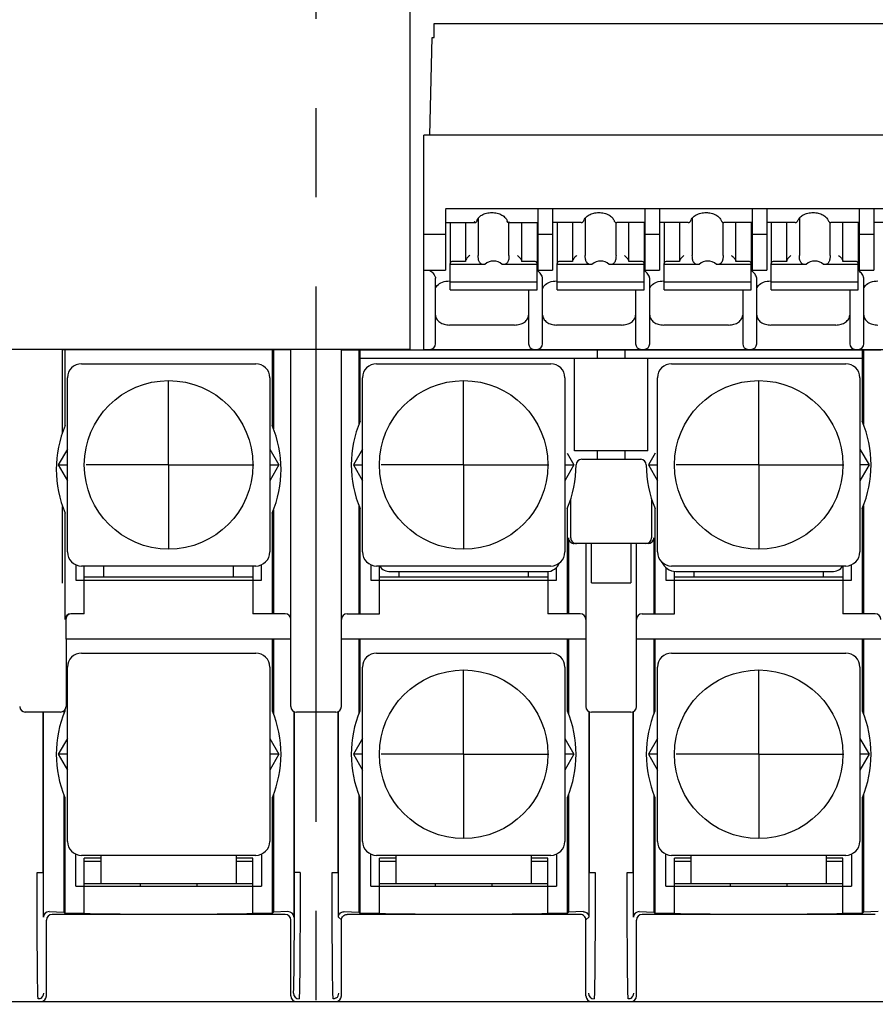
# Model space of a CAD drawing. Header units: millimetres. Extents: x 62 to 767, y -195 to 623.
# Tile 9 of 27: x 340 to 370, y 161 to 196. Entities that reach past the tile are written whole.
import ezdxf

# ---------------------------------------------------------------- set-up
doc = ezdxf.new("R2010")
doc.units = ezdxf.units.MM
doc.linetypes.add('CENTER2', pattern=[28.575, 19.05, -3.175, 3.175, -3.175])
doc.layers.add('16', color=7, linetype='CENTER2')
doc.layers.add('17', color=6, linetype='CONTINUOUS')

msp = doc.modelspace()

# ---------------------------------------------------------------- linework, layer by layer
at = {"layer": '16'}
msp.add_line((350.55, 138.596), (350.55, 287.913), dxfattribs=at)
at = {"layer": '17'}
for p, q in [((353.879, 198.975), (353.879, 183.985)), ((354.755, 195.085), (354.755, 195.585)), ((354.755, 195.585), (378.03, 195.585)), ((354.596, 191.611), (354.682, 195.085)), ((354.682, 195.085), (354.755, 195.085)), ((354.38, 183.985), (354.38, 191.611)), ((378.03, 191.611), (354.38, 191.611)), ((355.151, 188.993), (377.501, 188.993)), ((355.155, 188.966), (355.155, 186.803)), ((358.455, 186.803), (358.455, 188.966)), ((358.965, 188.966), (358.965, 186.803)), ((362.265, 186.803), (362.265, 188.966)), ((362.775, 188.966), (362.775, 186.803)), ((366.075, 186.803), (366.075, 188.966)), ((366.585, 188.966), (366.585, 186.803)), ((369.885, 186.803), (369.885, 188.966)), ((370.395, 188.966), (370.395, 186.803)), ((356.317, 188.651), (356.317, 187.326)), ((360.072, 188.554), (360.077, 188.567)), ((360.077, 188.567), (360.077, 188.567)), ((360.127, 188.656), (360.127, 187.326)), ((361.152, 188.567), (361.152, 188.567)), ((363.882, 188.554), (363.887, 188.567)), ((363.887, 188.567), (363.887, 188.567)), ((363.937, 188.656), (363.937, 187.326)), ((364.962, 188.567), (364.962, 188.567)), ((367.692, 188.554), (367.697, 188.567)), ((367.697, 188.567), (367.697, 188.567)), ((367.747, 188.656), (367.747, 187.326)), ((368.772, 188.567), (368.772, 188.567)), ((355.155, 188.499), (356.231, 188.499)), ((355.315, 188.499), (355.315, 187.058)), ((355.865, 188.499), (355.865, 187.114)), ((356.236, 188.499), (356.231, 188.499)), ((357.379, 188.499), (357.373, 188.499)), ((357.379, 188.499), (358.455, 188.499)), ((357.413, 187.326), (357.413, 188.499)), ((357.865, 187.114), (357.865, 188.499)), ((358.415, 188.499), (358.415, 187.058)), ((359.982, 188.499), (358.965, 188.499)), ((359.125, 188.499), (359.125, 187.058)), ((359.675, 188.499), (359.675, 187.114)), ((359.982, 188.499), (360.001, 188.5)), ((360.001, 188.5), (360.024, 188.508)), ((360.024, 188.508), (360.038, 188.516)), ((360.038, 188.516), (360.055, 188.53)), ((360.038, 188.516), (360.038, 188.516)), ((360.055, 188.53), (360.072, 188.554)), ((361.185, 188.521), (361.192, 188.516)), ((361.214, 188.504), (361.235, 188.499)), ((361.223, 187.326), (361.223, 188.502)), ((361.228, 188.5), (361.247, 188.499)), ((361.235, 188.499), (361.247, 188.499)), ((362.265, 188.499), (361.247, 188.499)), ((361.675, 187.114), (361.675, 188.499)), ((362.225, 188.499), (362.225, 187.058)), ((363.792, 188.499), (362.775, 188.499)), ((362.935, 188.499), (362.935, 187.058)), ((363.485, 188.499), (363.485, 187.114)), ((363.792, 188.499), (363.811, 188.5)), ((363.811, 188.5), (363.834, 188.508)), ((363.834, 188.508), (363.848, 188.516)), ((363.848, 188.516), (363.865, 188.53)), ((363.848, 188.516), (363.848, 188.516)), ((363.865, 188.53), (363.882, 188.554)), ((364.995, 188.521), (365.002, 188.516)), ((365.024, 188.504), (365.045, 188.499)), ((365.033, 187.326), (365.033, 188.502)), ((365.038, 188.5), (365.057, 188.499)), ((365.045, 188.499), (365.057, 188.499)), ((366.075, 188.499), (365.057, 188.499)), ((365.485, 187.114), (365.485, 188.499)), ((366.035, 188.499), (366.035, 187.058)), ((367.602, 188.499), (366.585, 188.499)), ((366.745, 188.499), (366.745, 187.058)), ((367.295, 188.499), (367.295, 187.114)), ((367.602, 188.499), (367.621, 188.5)), ((367.621, 188.5), (367.644, 188.508)), ((367.644, 188.508), (367.658, 188.516)), ((367.658, 188.516), (367.675, 188.53)), ((367.658, 188.516), (367.658, 188.516)), ((367.675, 188.53), (367.692, 188.554)), ((368.805, 188.521), (368.812, 188.516)), ((368.834, 188.504), (368.855, 188.499)), ((368.843, 187.326), (368.843, 188.502)), ((368.848, 188.5), (368.867, 188.499)), ((368.855, 188.499), (368.867, 188.499)), ((369.885, 188.499), (368.867, 188.499)), ((369.295, 187.114), (369.295, 188.499)), ((369.845, 188.499), (369.845, 187.058)), ((371.412, 188.499), (370.395, 188.499)), ((355.155, 188.075), (354.38, 188.075)), ((358.965, 188.075), (358.455, 188.075)), ((362.775, 188.075), (362.265, 188.075)), ((366.585, 188.075), (366.075, 188.075)), ((370.395, 188.075), (369.885, 188.075)), ((354.38, 186.803), (355.155, 186.803)), ((355.315, 186.108), (355.315, 187.044)), ((356.51, 186.999), (355.315, 186.999)), ((355.865, 187.114), (355.415, 187.114)), ((356.556, 187.008), (356.51, 186.999)), ((357.22, 186.999), (357.173, 187.008)), ((358.415, 186.999), (357.22, 186.999)), ((358.315, 187.114), (357.865, 187.114)), ((358.415, 186.108), (358.415, 187.044)), ((358.455, 186.803), (358.965, 186.803)), ((359.125, 186.108), (359.125, 187.044)), ((360.32, 186.999), (359.125, 186.999)), ((359.675, 187.114), (359.225, 187.114)), ((360.366, 187.008), (360.32, 186.999)), ((361.03, 186.999), (360.983, 187.008)), ((362.225, 186.999), (361.03, 186.999)), ((362.125, 187.114), (361.675, 187.114)), ((362.225, 186.108), (362.225, 187.044)), ((362.265, 186.803), (362.775, 186.803)), ((362.935, 186.108), (362.935, 187.044)), ((364.13, 186.999), (362.935, 186.999)), ((363.485, 187.114), (363.035, 187.114)), ((364.176, 187.008), (364.13, 186.999)), ((364.84, 186.999), (364.793, 187.008)), ((366.035, 186.999), (364.84, 186.999)), ((365.935, 187.114), (365.485, 187.114)), ((366.035, 186.108), (366.035, 187.044)), ((366.075, 186.803), (366.585, 186.803)), ((366.745, 186.108), (366.745, 187.044)), ((367.94, 186.999), (366.745, 186.999)), ((367.295, 187.114), (366.845, 187.114)), ((367.986, 187.008), (367.94, 186.999)), ((368.65, 186.999), (368.603, 187.008)), ((369.845, 186.999), (368.65, 186.999)), ((369.745, 187.114), (369.295, 187.114)), ((369.845, 186.108), (369.845, 187.044)), ((369.885, 186.803), (370.395, 186.803)), ((354.8, 184.185), (354.8, 186.513)), ((358.61, 184.185), (358.61, 186.513)), ((362.42, 184.185), (362.42, 186.513)), ((366.23, 184.185), (366.23, 186.513)), ((370.04, 184.185), (370.04, 186.513)), ((355.3, 186.419), (355.315, 186.419)), ((358.415, 186.379), (355.315, 186.379)), ((355.315, 186.108), (355.324, 186.101)), ((358.406, 186.101), (358.415, 186.108)), ((359.11, 186.419), (359.125, 186.419)), ((362.225, 186.379), (359.125, 186.379)), ((359.125, 186.108), (359.134, 186.101)), ((362.216, 186.101), (362.225, 186.108)), ((362.92, 186.419), (362.935, 186.419)), ((366.035, 186.379), (362.935, 186.379)), ((362.935, 186.108), (362.944, 186.101)), ((366.026, 186.101), (366.035, 186.108)), ((366.73, 186.419), (366.745, 186.419)), ((369.845, 186.379), (366.745, 186.379)), ((366.745, 186.108), (366.754, 186.101)), ((369.836, 186.101), (369.845, 186.108)), ((355.324, 186.101), (358.405, 186.101)), ((358.11, 186.101), (358.11, 184.185)), ((359.134, 186.101), (362.215, 186.101)), ((361.92, 186.101), (361.92, 184.185)), ((362.944, 186.101), (366.025, 186.101)), ((365.73, 186.101), (365.73, 184.185)), ((366.754, 186.101), (369.835, 186.101)), ((369.54, 186.101), (369.54, 184.185)), ((357.61, 184.851), (355.3, 184.851)), ((361.42, 184.851), (359.11, 184.851)), ((365.23, 184.851), (362.92, 184.851)), ((369.04, 184.851), (366.73, 184.851)), ((353.879, 183.985), (338.129, 183.985)), ((341.523, 181.03), (341.523, 183.972)), ((349.65, 183.972), (341.524, 183.972)), ((341.616, 181.27), (341.616, 183.972)), ((348.984, 183.972), (348.984, 181.27)), ((349.03, 183.972), (349.031, 181.155)), ((349.65, 171.272), (349.65, 183.972)), ((351.45, 183.972), (370.65, 183.972)), ((351.45, 171.272), (351.45, 183.972)), ((352.069, 183.972), (352.069, 181.315)), ((352.116, 181.43), (352.116, 183.972)), ((352.116, 183.672), (369.984, 183.672)), ((354.38, 183.985), (378.03, 183.985)), ((354.38, 183.985), (378.03, 183.985)), ((359.75, 180.372), (359.75, 183.672)), ((360.55, 183.972), (360.55, 183.672)), ((361.55, 183.672), (361.55, 183.972)), ((362.35, 180.372), (362.35, 183.672)), ((369.984, 183.972), (369.984, 181.43)), ((370.03, 183.972), (370.031, 181.315)), ((342.2, 183.472), (348.4, 183.472)), ((352.7, 183.472), (358.9, 183.472)), ((363.2, 183.472), (369.4, 183.472)), ((341.7, 176.772), (341.7, 182.972)), ((348.9, 182.972), (348.9, 176.772)), ((352.2, 176.772), (352.2, 182.972)), ((359.4, 182.972), (359.4, 176.772)), ((362.7, 176.772), (362.7, 182.972)), ((369.9, 182.972), (369.9, 176.772)), ((345.3, 179.872), (345.3, 182.856)), ((355.8, 179.872), (355.8, 182.856)), ((366.3, 179.872), (366.3, 182.856)), ((341.7, 177.372), (341.7, 182.172)), ((348.9, 182.172), (348.9, 177.372)), ((352.2, 177.372), (352.2, 182.172)), ((369.9, 182.172), (369.9, 177.372)), ((341.7, 180.437), (341.374, 179.872)), ((348.9, 180.437), (349.226, 179.872)), ((352.2, 180.437), (351.874, 179.872)), ((359.4, 180.227), (359.4, 177.372)), ((359.483, 180.293), (359.726, 179.872)), ((362.35, 180.372), (359.75, 180.372)), ((360.55, 180.372), (360.55, 180.072)), ((361.55, 180.072), (361.55, 180.372)), ((362.617, 180.293), (362.374, 179.872)), ((362.7, 177.372), (362.7, 180.227)), ((369.9, 180.437), (370.226, 179.872)), ((341.374, 179.872), (341.7, 179.872)), ((341.374, 179.872), (341.7, 179.307)), ((345.3, 179.872), (342.365, 179.872)), ((345.3, 179.872), (348.328, 179.872)), ((345.3, 179.872), (345.3, 176.892)), ((348.9, 179.872), (349.226, 179.872)), ((349.226, 179.872), (348.9, 179.307)), ((351.874, 179.872), (352.2, 179.872)), ((351.874, 179.872), (352.2, 179.307)), ((355.8, 179.872), (352.865, 179.872)), ((355.8, 179.872), (358.828, 179.872)), ((355.8, 179.872), (355.8, 176.892)), ((359.4, 179.872), (359.726, 179.872)), ((359.726, 179.872), (359.4, 179.307)), ((360, 180.072), (362.1, 180.072)), ((362.374, 179.872), (362.7, 179.872)), ((362.374, 179.872), (362.7, 179.307)), ((366.3, 179.872), (363.365, 179.872)), ((366.3, 179.872), (369.328, 179.872)), ((366.3, 179.872), (366.3, 176.892)), ((370.226, 179.872), (369.9, 179.872)), ((370.226, 179.872), (369.9, 179.307)), ((341.523, 175.661), (341.523, 178.394)), ((352.069, 178.43), (352.069, 174.572)), ((359.614, 177.272), (359.614, 178.667)), ((362.486, 178.667), (362.486, 177.272)), ((370.031, 178.43), (370.031, 174.572)), ((341.616, 174.372), (341.616, 178.154)), ((348.984, 178.154), (348.984, 174.572)), ((349.031, 178.27), (349.031, 174.572)), ((352.116, 174.572), (352.116, 178.314)), ((359.484, 178.314), (359.484, 174.572)), ((362.616, 174.572), (362.616, 178.314)), ((369.984, 178.314), (369.984, 174.572)), ((359.531, 177.272), (359.531, 174.572)), ((362.362, 177.072), (359.738, 177.072)), ((360.15, 177.072), (360.15, 171.272)), ((360.35, 175.672), (360.35, 177.072)), ((361.75, 177.072), (361.75, 175.672)), ((361.95, 171.272), (361.95, 177.072)), ((362.569, 177.272), (362.569, 174.572)), ((342, 176.314), (342, 175.772)), ((348.6, 175.772), (348.6, 176.314)), ((352.5, 176.314), (352.5, 175.772)), ((369.6, 175.772), (369.6, 176.314)), ((348.4, 176.272), (342.2, 176.272)), ((342.3, 174.572), (342.3, 176.272)), ((343, 175.872), (343, 176.272)), ((347.6, 176.272), (347.6, 175.872)), ((348.3, 176.272), (348.3, 174.572)), ((358.9, 176.272), (352.7, 176.272)), ((352.8, 174.572), (352.8, 176.275)), ((353.2, 176.072), (358.75, 176.072)), ((353.5, 175.872), (353.5, 176.072)), ((358.1, 176.072), (358.1, 175.872)), ((358.8, 176.072), (358.8, 174.572)), ((359.1, 175.772), (359.1, 176.218)), ((363, 176.218), (363, 175.772)), ((369.4, 176.272), (363.2, 176.272)), ((363.3, 174.572), (363.3, 176.072)), ((363.35, 176.072), (368.9, 176.072)), ((364, 175.872), (364, 176.072)), ((368.6, 176.072), (368.6, 175.872)), ((369.3, 176.275), (369.3, 174.572)), ((342, 175.772), (348.6, 175.772)), ((348.3, 175.872), (342.3, 175.872)), ((352.5, 175.772), (359.1, 175.772)), ((358.8, 175.872), (352.8, 175.872)), ((360.35, 175.67), (361.75, 175.67)), ((363, 175.772), (369.6, 175.772)), ((369.3, 175.872), (363.3, 175.872)), ((342.3, 174.572), (341.816, 174.572)), ((349.45, 174.572), (348.3, 174.572)), ((351.65, 174.572), (352.8, 174.572)), ((359.95, 174.572), (358.8, 174.572)), ((362.15, 174.572), (363.3, 174.572)), ((370.45, 174.572), (369.3, 174.572)), ((341.642, 174.372), (341.642, 173.672)), ((349.65, 173.672), (341.642, 173.672)), ((341.65, 173.672), (341.65, 171.272)), ((348.992, 171.112), (348.992, 173.672)), ((349.031, 173.672), (349.031, 171.014)), ((360.15, 173.672), (351.45, 173.672)), ((352.069, 173.672), (352.069, 171.014)), ((352.108, 173.672), (352.108, 171.112)), ((359.492, 171.112), (359.492, 173.672)), ((359.531, 173.672), (359.531, 171.014)), ((370.65, 173.672), (361.95, 173.672)), ((362.569, 173.672), (362.569, 171.014)), ((362.608, 173.672), (362.608, 171.112)), ((369.992, 171.112), (369.992, 173.672)), ((370.031, 173.672), (370.031, 171.014)), ((342.2, 173.172), (348.4, 173.172)), ((352.7, 173.172), (358.9, 173.172)), ((363.2, 173.172), (369.4, 173.172)), ((341.7, 166.472), (341.7, 172.672)), ((348.9, 172.672), (348.9, 166.472)), ((352.2, 166.472), (352.2, 172.672)), ((355.8, 169.572), (355.8, 172.556)), ((359.4, 172.672), (359.4, 166.472)), ((362.7, 166.472), (362.7, 172.672)), ((366.3, 169.572), (366.3, 172.556)), ((369.9, 172.672), (369.9, 166.472)), ((341.45, 171.072), (340.2, 171.072)), ((340.82, 171.072), (340.82, 165.365)), ((340.845, 163.777), (340.845, 171.072)), ((341.569, 171.116), (341.569, 171.014)), ((341.608, 171.156), (341.608, 171.112)), ((349.755, 171.1), (349.755, 163.777)), ((349.78, 165.365), (349.78, 171.086)), ((351.25, 171.072), (349.85, 171.072)), ((351.32, 171.086), (351.32, 165.365)), ((351.345, 163.777), (351.345, 171.1)), ((360.255, 171.1), (360.255, 163.777)), ((360.28, 165.365), (360.28, 171.086)), ((361.75, 171.072), (360.35, 171.072)), ((361.82, 171.086), (361.82, 165.365)), ((361.845, 163.777), (361.845, 171.1)), ((341.7, 170.137), (341.374, 169.572)), ((348.9, 170.137), (349.226, 169.572)), ((352.2, 170.137), (351.874, 169.572)), ((359.4, 170.137), (359.726, 169.572)), ((362.7, 170.137), (362.374, 169.572)), ((369.9, 170.137), (370.226, 169.572)), ((341.7, 169.572), (341.374, 169.572)), ((341.374, 169.572), (341.7, 169.007)), ((349.226, 169.572), (348.9, 169.572)), ((349.226, 169.572), (348.9, 169.007)), ((352.2, 169.572), (351.874, 169.572)), ((351.874, 169.572), (352.2, 169.007)), ((355.8, 169.572), (352.865, 169.572)), ((355.8, 169.572), (358.828, 169.572)), ((355.8, 169.572), (355.8, 166.592)), ((359.726, 169.572), (359.4, 169.572)), ((359.726, 169.572), (359.4, 169.007)), ((362.7, 169.572), (362.374, 169.572)), ((362.374, 169.572), (362.7, 169.007)), ((366.3, 169.572), (363.365, 169.572)), ((366.3, 169.572), (369.328, 169.572)), ((366.3, 169.572), (366.3, 166.592)), ((370.226, 169.572), (369.9, 169.572)), ((370.226, 169.572), (369.9, 169.007)), ((341.569, 168.13), (341.569, 163.953)), ((341.608, 168.033), (341.608, 163.914)), ((348.992, 163.914), (348.992, 168.033)), ((349.031, 168.13), (349.031, 163.953)), ((352.069, 168.13), (352.069, 163.953)), ((352.108, 168.033), (352.108, 163.914)), ((359.492, 163.914), (359.492, 168.033)), ((359.531, 168.13), (359.531, 163.953)), ((362.569, 168.13), (362.569, 163.953)), ((362.608, 168.033), (362.608, 163.914)), ((369.992, 163.914), (369.992, 168.033)), ((370.031, 168.13), (370.031, 163.953)), ((342, 164.872), (342, 166.014)), ((348.4, 165.972), (342.2, 165.972)), ((342.9, 165.872), (342.3, 165.872)), ((342.3, 163.914), (342.3, 165.872)), ((342.9, 164.972), (342.9, 165.972)), ((347.7, 165.972), (347.7, 164.972)), ((348.3, 165.872), (347.7, 165.872)), ((348.3, 163.914), (348.3, 165.872)), ((348.6, 166.014), (348.6, 164.872)), ((352.5, 164.872), (352.5, 166.014)), ((358.9, 165.972), (352.7, 165.972)), ((353.4, 165.872), (352.8, 165.872)), ((352.8, 163.914), (352.8, 165.872)), ((353.4, 164.972), (353.4, 165.972)), ((358.2, 165.972), (358.2, 164.972)), ((358.8, 165.872), (358.2, 165.872)), ((358.8, 163.914), (358.8, 165.872)), ((359.1, 166.014), (359.1, 164.872)), ((363, 164.872), (363, 166.014)), ((369.4, 165.972), (363.2, 165.972)), ((363.9, 165.872), (363.3, 165.872)), ((363.3, 163.914), (363.3, 165.872)), ((363.9, 164.972), (363.9, 165.972)), ((368.7, 165.972), (368.7, 164.972)), ((369.3, 165.872), (368.7, 165.872)), ((369.3, 163.914), (369.3, 165.872)), ((369.6, 166.014), (369.6, 164.872)), ((342.3, 165.772), (342.9, 165.772)), ((347.7, 165.772), (348.3, 165.772)), ((352.8, 165.772), (353.4, 165.772)), ((358.2, 165.772), (358.8, 165.772)), ((363.3, 165.772), (363.9, 165.772)), ((368.7, 165.772), (369.3, 165.772)), ((340.62, 165.365), (340.82, 165.365)), ((349.98, 165.365), (349.78, 165.365)), ((351.12, 165.365), (351.32, 165.365)), ((360.28, 165.365), (360.48, 165.365)), ((361.62, 165.365), (361.82, 165.365)), ((342, 164.872), (348.6, 164.872)), ((342.3, 164.972), (348.3, 164.972)), ((344.3, 164.872), (344.3, 164.972)), ((346.3, 164.972), (346.3, 164.872)), ((352.5, 164.872), (359.1, 164.872)), ((352.8, 164.972), (358.8, 164.972)), ((354.8, 164.872), (354.8, 164.972)), ((356.8, 164.972), (356.8, 164.872)), ((363, 164.872), (369.6, 164.872)), ((363.3, 164.972), (369.3, 164.972)), ((365.3, 164.872), (365.3, 164.972)), ((367.3, 164.972), (367.3, 164.872)), ((340.95, 160.972), (340.95, 163.672)), ((341.052, 163.97), (341.569, 163.953)), ((349.45, 163.872), (341.15, 163.872)), ((341.608, 163.914), (341.569, 163.953)), ((341.608, 163.914), (342.3, 163.914)), ((348.3, 163.914), (348.992, 163.914)), ((348.992, 163.914), (349.031, 163.953)), ((349.548, 163.97), (349.031, 163.953)), ((349.65, 160.972), (349.65, 163.672)), ((351.45, 163.673), (351.345, 163.777)), ((351.45, 160.972), (351.45, 163.673)), ((351.552, 163.97), (352.069, 163.953)), ((359.95, 163.872), (351.65, 163.872)), ((352.108, 163.914), (352.069, 163.953)), ((352.108, 163.914), (352.8, 163.914)), ((358.8, 163.914), (359.492, 163.914)), ((359.492, 163.914), (359.531, 163.953)), ((360.048, 163.97), (359.531, 163.953)), ((360.255, 163.777), (360.15, 163.673)), ((360.15, 160.972), (360.15, 163.673)), ((361.95, 160.972), (361.95, 163.672)), ((362.052, 163.97), (362.569, 163.953)), ((370.45, 163.872), (362.15, 163.872)), ((362.608, 163.914), (362.569, 163.953)), ((362.608, 163.914), (363.3, 163.914)), ((369.3, 163.914), (369.992, 163.914)), ((370.031, 163.953), (369.992, 163.914)), ((370.548, 163.97), (370.031, 163.953)), ((327.249, 160.772), (373.851, 160.772))]:
    msp.add_line(p, q, dxfattribs=at)
for points in [[(361.152, 188.567), (361.153, 188.565), (361.162, 188.547), (361.172, 188.532), (361.185, 188.521)], [(364.962, 188.567), (364.963, 188.565), (364.972, 188.547), (364.982, 188.532), (364.995, 188.521)], [(368.772, 188.567), (368.773, 188.565), (368.782, 188.547), (368.792, 188.532), (368.805, 188.521)], [(361.192, 188.516), (361.194, 188.514), (361.214, 188.504)], [(365.002, 188.516), (365.004, 188.514), (365.024, 188.504)], [(368.812, 188.516), (368.814, 188.514), (368.834, 188.504)]]:
    msp.add_lwpolyline(points, dxfattribs=at)
for centre in [(345.3, 179.872), (355.8, 179.872), (366.3, 179.872), (355.8, 169.572), (366.3, 169.572)]:
    msp.add_circle(centre, 3, dxfattribs=at)
for centre, radius, start, end in [((357.547, 188.615), 0.21, 196.0373, 197.4977), ((359.975, 188.61), 0.113, 292.3553, 301.5652), ((363.785, 188.61), 0.113, 292.3553, 301.5652), ((367.595, 188.61), 0.113, 292.3553, 301.5652), ((358.09, 186.344), 0.553, 51.6712, 54.0521), ((361.9, 186.344), 0.553, 51.6712, 54.0521), ((365.71, 186.344), 0.553, 51.6712, 54.0521), ((369.52, 186.344), 0.553, 51.6712, 54.0521), ((354.6, 184.185), 0.2, 270, 0), ((358.31, 184.185), 0.2, 180, 270), ((358.41, 184.185), 0.2, 270, 0), ((362.12, 184.185), 0.2, 180, 270), ((362.22, 184.185), 0.2, 270, 0), ((365.93, 184.185), 0.2, 180, 270), ((366.03, 184.185), 0.2, 270, 0), ((369.74, 184.185), 0.2, 180, 270), ((369.84, 184.185), 0.2, 270, 0), ((342.2, 182.972), 0.5, 90, 180), ((348.4, 182.972), 0.5, 0, 90), ((352.7, 182.972), 0.5, 90, 180), ((358.9, 182.972), 0.5, 0, 90), ((363.2, 182.972), 0.5, 90, 180), ((369.4, 182.972), 0.5, 0, 90), ((345.3, 179.712), 4, 157.0735, 202.9265), ((345.3, 179.712), 4, 337.0735, 22.9265), ((355.8, 179.872), 4, 157.0735, 202.9265), ((366.3, 179.872), 4, 337.0735, 22.9265), ((355.8, 179.872), 4, 337.0735, 0), ((360, 179.872), 0.2, 90, 180), ((362.1, 179.872), 0.2, 0, 90), ((366.3, 179.872), 4, 180, 202.9265), ((342.2, 176.772), 0.5, 180, 270), ((348.4, 176.772), 0.5, 270, 0), ((352.7, 176.772), 0.5, 180, 270), ((358.9, 176.772), 0.5, 270, 0), ((363.2, 176.772), 0.5, 180, 270), ((369.4, 176.772), 0.5, 270, 0), ((358.75, 176.572), 0.5, 270, 337.6076), ((363.391, 176.671), 0.6, 204.8418, 266.102), ((353.19, 176.549), 0.477, 215.078, 271.1399), ((368.9, 176.572), 0.5, 270, 323.1301), ((349.45, 174.372), 0.2, 0, 90), ((351.65, 174.372), 0.2, 90, 180), ((359.95, 174.372), 0.2, 0, 90), ((362.15, 174.372), 0.2, 90, 180), ((370.45, 174.372), 0.2, 0, 90), ((342.2, 172.672), 0.5, 90, 180), ((348.4, 172.672), 0.5, 0, 90), ((352.7, 172.672), 0.5, 90, 180), ((358.9, 172.672), 0.5, 0, 90), ((363.2, 172.672), 0.5, 90, 180), ((369.4, 172.672), 0.5, 0, 90), ((345.3, 169.572), 4, 157.364, 202.636), ((345.3, 169.572), 4, 337.364, 22.636), ((355.8, 169.572), 4, 157.364, 202.636), ((355.8, 169.572), 4, 337.364, 22.636), ((366.3, 169.572), 4, 157.364, 202.636), ((366.3, 169.572), 4, 337.364, 22.636), ((342.2, 166.472), 0.5, 180, 270), ((348.4, 166.472), 0.5, 270, 0), ((352.7, 166.472), 0.5, 180, 270), ((358.9, 166.472), 0.5, 270, 0), ((363.2, 166.472), 0.5, 180, 270), ((369.4, 166.472), 0.5, 270, 0), ((340.657, 161.065), 0.2, 294.5769, 359.9976), ((349.85, 160.972), 0.2, 180.0083, 269.9917), ((349.943, 161.065), 0.2, 180.0359, 269.9949), ((351.157, 161.065), 0.2, 303.8677, 0.0058), ((360.443, 161.065), 0.2, 180.0052, 269.9948), ((361.657, 161.065), 0.2, 294.5769, 359.9975)]:
    msp.add_arc(centre, radius, start, end, dxfattribs=at)
for centre, major_axis, ratio, start_param, end_param in [((356.865, 186.445), (0, 0.68), 0.809289, -0.595246, 0.595246), ((360.675, 186.445), (0, 0.68), 0.809289, -0.595246, 0.595246), ((364.485, 186.445), (0, 0.68), 0.809289, -0.595246, 0.595246), ((368.295, 186.445), (0, 0.68), 0.809289, 5.687939, 6.878432), ((359.738, 177.272), (0.207, 0), 0.967393, -3.140406, -1.569609), ((359.814, 177.272), (0.2, 0), 0.999962, -3.141593, -1.570796), ((362.286, 177.272), (0.2, 0), 0.999962, -1.570796, 0), ((362.362, 177.272), (0.207, 0), 0.967393, -1.571983, -0.001187), ((341.816, 174.372), (-0.2, 0), 0.999962, -1.570796, 0), ((341.842, 174.372), (0.2, 0), 0.999962, 1.963503, 3.141593), ((340.2, 171.272), (0.141, 0.141), 0.999924, 2.356233, 3.926953), ((341.45, 171.272), (0.141, -0.141), 0.999924, -0.78536, 0.78536), ((349.85, 171.272), (0, -0.2), 0.999962, -1.570796, 0), ((351.25, 171.272), (0, 0.2), 0.999962, 3.141593, 4.712389), ((360.35, 171.272), (0, -0.2), 0.999962, -1.570796, 0), ((361.75, 171.272), (0, -0.2), 0.999962, 0, 1.570796), ((341.052, 163.77), (0.192, -0.081), 0.954204, 1.955841, 3.526562), ((341.15, 163.672), (0.141, -0.141), 0.999924, 2.356233, 3.926953), ((349.45, 163.672), (-0.141, -0.141), 0.999924, 2.356233, 3.926953), ((349.548, 163.77), (0.192, 0.081), 0.954204, -0.384969, 1.185751), ((362.052, 163.77), (0.192, -0.081), 0.954204, 1.955841, 3.526562), ((362.15, 163.672), (0.141, -0.141), 0.999924, 2.356233, 3.926953), ((340.75, 160.972), (-0.141, 0.141), 0.999924, -3.926953, -2.356233), ((351.25, 160.972), (-0.141, 0.141), 0.999924, -3.926953, -2.356233), ((360.35, 160.972), (0.141, 0.141), 0.999924, 2.356233, 3.926953), ((361.75, 160.972), (0.141, -0.141), 0.999924, -0.78536, 0.78536)]:
    msp.add_ellipse(centre, major_axis=major_axis, ratio=ratio, start_param=start_param, end_param=end_param, dxfattribs=at)
for points in [[(356.264, 188.557), (356.258, 188.536), (356.249, 188.516), (356.236, 188.499)], [(357.359, 188.523), (357.354, 188.532), (357.35, 188.542), (357.347, 188.551)], [(357.373, 188.499), (357.368, 188.507), (357.363, 188.515), (357.359, 188.523)], [(360.001, 188.5), (360.006, 188.501), (360.012, 188.503), (360.018, 188.505)], [(363.811, 188.5), (363.816, 188.501), (363.822, 188.503), (363.828, 188.505)], [(367.621, 188.5), (367.626, 188.501), (367.632, 188.503), (367.638, 188.505)], [(340.74, 160.883), (340.714, 160.871), (340.685, 160.865), (340.657, 160.865)], [(351.269, 160.899), (351.236, 160.877), (351.196, 160.865), (351.157, 160.865)], [(361.74, 160.883), (361.714, 160.871), (361.685, 160.865), (361.657, 160.865)]]:
    msp.add_open_spline(points, degree=3, dxfattribs=at)
for points, knots in [([(356.264, 188.557), (356.276, 188.597), (356.326, 188.681), (356.45, 188.775), (356.616, 188.838), (356.805, 188.86), (356.994, 188.838), (357.16, 188.775), (357.284, 188.681), (357.334, 188.597), (357.346, 188.557)], [0, 0, 0, 0, 0.096884, 0.215176, 0.352374, 0.499986, 0.647601, 0.784808, 0.903108, 1, 1, 1, 1]), ([(360.077, 188.567), (360.09, 188.607), (360.143, 188.687), (360.267, 188.778), (360.43, 188.839), (360.615, 188.86), (360.8, 188.839), (360.963, 188.778), (361.087, 188.687), (361.139, 188.607), (361.152, 188.567)], [0, 0, 0, 0, 0.097735, 0.216504, 0.353305, 0.499987, 0.646673, 0.783484, 0.902261, 1, 1, 1, 1]), ([(363.887, 188.567), (363.9, 188.607), (363.953, 188.687), (364.077, 188.778), (364.24, 188.839), (364.425, 188.86), (364.61, 188.839), (364.773, 188.778), (364.897, 188.687), (364.949, 188.607), (364.962, 188.567)], [0, 0, 0, 0, 0.097735, 0.216504, 0.353305, 0.499987, 0.646673, 0.783484, 0.902261, 1, 1, 1, 1]), ([(367.697, 188.567), (367.71, 188.607), (367.763, 188.687), (367.887, 188.778), (368.05, 188.839), (368.172, 188.852), (368.235, 188.852)], [0, 0, 0, 0, 0.195469, 0.433016, 0.706594, 1, 1, 1, 1]), ([(368.235, 188.852), (368.298, 188.852), (368.42, 188.839), (368.583, 188.778), (368.707, 188.687), (368.759, 188.607), (368.772, 188.567)], [0, 0, 0, 0, 0.293401, 0.56698, 0.804531, 1, 1, 1, 1]), ([(356.197, 188.51), (356.195, 188.511), (356.186, 188.517), (356.178, 188.523), (356.172, 188.528)], [0, 0, 0, 0, 0.236134, 1, 1, 1, 1]), ([(356.231, 188.499), (356.228, 188.499), (356.216, 188.5), (356.205, 188.505), (356.197, 188.51)], [0, 0, 0, 0, 0.221499, 1, 1, 1, 1]), ([(357.413, 188.51), (357.41, 188.508), (357.399, 188.503), (357.387, 188.499), (357.379, 188.499)], [0, 0, 0, 0, 0.280842, 1, 1, 1, 1]), ([(357.437, 188.528), (357.435, 188.526), (357.428, 188.52), (357.419, 188.514), (357.413, 188.51)], [0, 0, 0, 0, 0.263683, 1, 1, 1, 1]), ([(356.015, 187.326), (355.978, 187.3), (355.928, 187.252), (355.885, 187.185), (355.868, 187.144), (355.865, 187.123), (355.865, 187.114)], [0, 0, 0, 0, 0.505177, 0.770933, 0.894072, 1, 1, 1, 1]), ([(356.352, 187.114), (356.344, 187.129), (356.332, 187.163), (356.319, 187.234), (356.317, 187.29), (356.317, 187.326)], [0, 0, 0, 0, 0.232447, 0.501393, 1, 1, 1, 1]), ([(357.413, 187.326), (357.413, 187.29), (357.41, 187.234), (357.398, 187.163), (357.385, 187.129), (357.377, 187.114)], [0, 0, 0, 0, 0.498632, 0.767564, 1, 1, 1, 1]), ([(357.715, 187.326), (357.751, 187.3), (357.801, 187.252), (357.845, 187.185), (357.861, 187.144), (357.865, 187.123), (357.865, 187.114)], [0, 0, 0, 0, 0.505177, 0.770935, 0.894073, 1, 1, 1, 1]), ([(359.825, 187.326), (359.788, 187.3), (359.738, 187.252), (359.695, 187.185), (359.678, 187.144), (359.675, 187.123), (359.675, 187.114)], [0, 0, 0, 0, 0.505177, 0.770933, 0.894072, 1, 1, 1, 1]), ([(360.162, 187.114), (360.154, 187.129), (360.142, 187.163), (360.129, 187.234), (360.127, 187.29), (360.127, 187.326)], [0, 0, 0, 0, 0.232447, 0.501393, 1, 1, 1, 1]), ([(361.223, 187.326), (361.223, 187.29), (361.22, 187.234), (361.208, 187.163), (361.195, 187.129), (361.187, 187.114)], [0, 0, 0, 0, 0.498632, 0.767564, 1, 1, 1, 1]), ([(361.525, 187.326), (361.561, 187.3), (361.611, 187.252), (361.655, 187.185), (361.671, 187.144), (361.675, 187.123), (361.675, 187.114)], [0, 0, 0, 0, 0.505177, 0.770935, 0.894073, 1, 1, 1, 1]), ([(363.635, 187.326), (363.598, 187.3), (363.548, 187.252), (363.505, 187.185), (363.488, 187.144), (363.485, 187.123), (363.485, 187.114)], [0, 0, 0, 0, 0.505177, 0.770933, 0.894072, 1, 1, 1, 1]), ([(363.972, 187.114), (363.964, 187.129), (363.952, 187.163), (363.939, 187.234), (363.937, 187.29), (363.937, 187.326)], [0, 0, 0, 0, 0.232447, 0.501393, 1, 1, 1, 1]), ([(365.033, 187.326), (365.033, 187.29), (365.03, 187.234), (365.018, 187.163), (365.005, 187.129), (364.997, 187.114)], [0, 0, 0, 0, 0.498632, 0.767564, 1, 1, 1, 1]), ([(365.335, 187.326), (365.371, 187.3), (365.421, 187.252), (365.465, 187.185), (365.481, 187.144), (365.485, 187.123), (365.485, 187.114)], [0, 0, 0, 0, 0.505177, 0.770935, 0.894073, 1, 1, 1, 1]), ([(367.445, 187.326), (367.408, 187.3), (367.358, 187.252), (367.315, 187.185), (367.298, 187.144), (367.295, 187.123), (367.295, 187.114)], [0, 0, 0, 0, 0.505177, 0.770933, 0.894072, 1, 1, 1, 1]), ([(367.782, 187.114), (367.774, 187.129), (367.762, 187.163), (367.749, 187.234), (367.747, 187.29), (367.747, 187.326)], [0, 0, 0, 0, 0.232447, 0.501393, 1, 1, 1, 1]), ([(368.843, 187.326), (368.843, 187.29), (368.84, 187.234), (368.828, 187.163), (368.815, 187.129), (368.807, 187.114)], [0, 0, 0, 0, 0.498632, 0.767564, 1, 1, 1, 1]), ([(369.145, 187.326), (369.181, 187.3), (369.231, 187.252), (369.275, 187.185), (369.291, 187.144), (369.295, 187.123), (369.295, 187.114)], [0, 0, 0, 0, 0.505177, 0.770935, 0.894073, 1, 1, 1, 1]), ([(355.317, 187.058), (355.317, 187.057), (355.315, 187.052), (355.315, 187.047), (355.315, 187.044)], [0, 0, 0, 0, 0.263592, 1, 1, 1, 1]), ([(355.415, 187.114), (355.393, 187.114), (355.353, 187.106), (355.322, 187.075), (355.317, 187.058)], [0, 0, 0, 0, 0.548288, 1, 1, 1, 1]), ([(356.391, 187.058), (356.387, 187.062), (356.373, 187.08), (356.361, 187.099), (356.352, 187.114)], [0, 0, 0, 0, 0.255133, 1, 1, 1, 1]), ([(356.51, 186.999), (356.488, 187), (356.443, 187.01), (356.406, 187.04), (356.391, 187.058)], [0, 0, 0, 0, 0.474173, 1, 1, 1, 1]), ([(357.339, 187.058), (357.323, 187.04), (357.287, 187.01), (357.241, 187), (357.22, 186.999)], [0, 0, 0, 0, 0.525827, 1, 1, 1, 1]), ([(357.377, 187.114), (357.375, 187.109), (357.363, 187.09), (357.35, 187.071), (357.339, 187.058)], [0, 0, 0, 0, 0.245324, 1, 1, 1, 1]), ([(358.393, 187.087), (358.389, 187.091), (358.366, 187.108), (358.336, 187.114), (358.315, 187.114)], [0, 0, 0, 0, 0.231599, 1, 1, 1, 1]), ([(358.413, 187.058), (358.412, 187.061), (358.408, 187.072), (358.4, 187.081), (358.393, 187.087)], [0, 0, 0, 0, 0.2371, 1, 1, 1, 1]), ([(358.415, 187.044), (358.415, 187.047), (358.414, 187.052), (358.413, 187.057), (358.413, 187.058)], [0, 0, 0, 0, 0.736411, 1, 1, 1, 1]), ([(359.127, 187.058), (359.127, 187.057), (359.125, 187.052), (359.125, 187.047), (359.125, 187.044)], [0, 0, 0, 0, 0.263592, 1, 1, 1, 1]), ([(359.225, 187.114), (359.203, 187.114), (359.163, 187.106), (359.132, 187.075), (359.127, 187.058)], [0, 0, 0, 0, 0.548288, 1, 1, 1, 1]), ([(360.201, 187.058), (360.197, 187.062), (360.183, 187.08), (360.171, 187.099), (360.162, 187.114)], [0, 0, 0, 0, 0.255133, 1, 1, 1, 1]), ([(360.32, 186.999), (360.298, 187), (360.253, 187.01), (360.216, 187.04), (360.201, 187.058)], [0, 0, 0, 0, 0.474173, 1, 1, 1, 1]), ([(361.149, 187.058), (361.133, 187.04), (361.097, 187.01), (361.051, 187), (361.03, 186.999)], [0, 0, 0, 0, 0.525827, 1, 1, 1, 1]), ([(361.187, 187.114), (361.185, 187.109), (361.173, 187.09), (361.16, 187.071), (361.149, 187.058)], [0, 0, 0, 0, 0.245324, 1, 1, 1, 1]), ([(362.203, 187.087), (362.199, 187.091), (362.176, 187.108), (362.146, 187.114), (362.125, 187.114)], [0, 0, 0, 0, 0.231599, 1, 1, 1, 1]), ([(362.223, 187.058), (362.222, 187.061), (362.218, 187.072), (362.21, 187.081), (362.203, 187.087)], [0, 0, 0, 0, 0.2371, 1, 1, 1, 1]), ([(362.225, 187.044), (362.225, 187.047), (362.224, 187.052), (362.223, 187.057), (362.223, 187.058)], [0, 0, 0, 0, 0.736411, 1, 1, 1, 1]), ([(362.937, 187.058), (362.937, 187.057), (362.935, 187.052), (362.935, 187.047), (362.935, 187.044)], [0, 0, 0, 0, 0.263592, 1, 1, 1, 1]), ([(363.035, 187.114), (363.013, 187.114), (362.973, 187.106), (362.942, 187.075), (362.937, 187.058)], [0, 0, 0, 0, 0.548288, 1, 1, 1, 1]), ([(364.011, 187.058), (364.007, 187.062), (363.993, 187.08), (363.981, 187.099), (363.972, 187.114)], [0, 0, 0, 0, 0.255133, 1, 1, 1, 1]), ([(364.13, 186.999), (364.108, 187), (364.063, 187.01), (364.026, 187.04), (364.011, 187.058)], [0, 0, 0, 0, 0.474173, 1, 1, 1, 1]), ([(364.959, 187.058), (364.943, 187.04), (364.907, 187.01), (364.861, 187), (364.84, 186.999)], [0, 0, 0, 0, 0.525827, 1, 1, 1, 1]), ([(364.997, 187.114), (364.995, 187.109), (364.983, 187.09), (364.97, 187.071), (364.959, 187.058)], [0, 0, 0, 0, 0.245324, 1, 1, 1, 1]), ([(366.013, 187.087), (366.009, 187.091), (365.986, 187.108), (365.956, 187.114), (365.935, 187.114)], [0, 0, 0, 0, 0.231599, 1, 1, 1, 1]), ([(366.033, 187.058), (366.032, 187.061), (366.028, 187.072), (366.02, 187.081), (366.013, 187.087)], [0, 0, 0, 0, 0.2371, 1, 1, 1, 1]), ([(366.035, 187.044), (366.035, 187.047), (366.034, 187.052), (366.033, 187.057), (366.033, 187.058)], [0, 0, 0, 0, 0.736411, 1, 1, 1, 1]), ([(366.747, 187.058), (366.747, 187.057), (366.745, 187.052), (366.745, 187.047), (366.745, 187.044)], [0, 0, 0, 0, 0.263592, 1, 1, 1, 1]), ([(366.845, 187.114), (366.823, 187.114), (366.783, 187.106), (366.752, 187.075), (366.747, 187.058)], [0, 0, 0, 0, 0.548288, 1, 1, 1, 1]), ([(367.821, 187.058), (367.817, 187.062), (367.803, 187.08), (367.791, 187.099), (367.782, 187.114)], [0, 0, 0, 0, 0.255133, 1, 1, 1, 1]), ([(367.94, 186.999), (367.918, 187), (367.873, 187.01), (367.836, 187.04), (367.821, 187.058)], [0, 0, 0, 0, 0.474173, 1, 1, 1, 1]), ([(368.769, 187.058), (368.753, 187.04), (368.717, 187.01), (368.671, 187), (368.65, 186.999)], [0, 0, 0, 0, 0.525827, 1, 1, 1, 1]), ([(368.807, 187.114), (368.805, 187.109), (368.793, 187.09), (368.78, 187.071), (368.769, 187.058)], [0, 0, 0, 0, 0.245324, 1, 1, 1, 1]), ([(369.823, 187.087), (369.819, 187.091), (369.796, 187.108), (369.766, 187.114), (369.745, 187.114)], [0, 0, 0, 0, 0.231599, 1, 1, 1, 1]), ([(369.843, 187.058), (369.842, 187.061), (369.838, 187.072), (369.83, 187.081), (369.823, 187.087)], [0, 0, 0, 0, 0.2371, 1, 1, 1, 1]), ([(369.845, 187.044), (369.845, 187.047), (369.844, 187.052), (369.843, 187.057), (369.843, 187.058)], [0, 0, 0, 0, 0.736411, 1, 1, 1, 1]), ([(354.6, 186.796), (354.649, 186.761), (354.715, 186.696), (354.773, 186.607), (354.795, 186.552), (354.8, 186.525), (354.8, 186.513)], [0, 0, 0, 0, 0.505208, 0.770961, 0.894089, 1, 1, 1, 1]), ([(358.61, 186.513), (358.61, 186.524), (358.606, 186.549), (358.587, 186.599), (358.536, 186.682), (358.477, 186.744), (358.433, 186.778)], [0, 0, 0, 0, 0.104509, 0.225342, 0.488212, 1, 1, 1, 1]), ([(362.42, 186.513), (362.42, 186.524), (362.416, 186.549), (362.397, 186.599), (362.346, 186.682), (362.287, 186.744), (362.243, 186.778)], [0, 0, 0, 0, 0.104509, 0.225342, 0.488212, 1, 1, 1, 1]), ([(366.23, 186.513), (366.23, 186.524), (366.226, 186.549), (366.207, 186.599), (366.156, 186.682), (366.097, 186.744), (366.053, 186.778)], [0, 0, 0, 0, 0.104509, 0.225342, 0.488212, 1, 1, 1, 1]), ([(370.04, 186.513), (370.04, 186.524), (370.036, 186.549), (370.017, 186.599), (369.966, 186.682), (369.907, 186.744), (369.863, 186.778)], [0, 0, 0, 0, 0.104509, 0.225342, 0.488212, 1, 1, 1, 1]), ([(354.8, 186.124), (354.8, 186.146), (354.812, 186.198), (354.843, 186.24), (354.863, 186.261)], [0, 0, 0, 0, 0.429707, 1, 1, 1, 1]), ([(354.863, 186.261), (354.911, 186.313), (355.054, 186.394), (355.213, 186.419), (355.3, 186.419)], [0, 0, 0, 0, 0.447956, 1, 1, 1, 1]), ([(358.61, 186.124), (358.61, 186.146), (358.622, 186.198), (358.653, 186.24), (358.673, 186.261)], [0, 0, 0, 0, 0.429707, 1, 1, 1, 1]), ([(358.673, 186.261), (358.721, 186.313), (358.864, 186.394), (359.023, 186.419), (359.11, 186.419)], [0, 0, 0, 0, 0.447956, 1, 1, 1, 1]), ([(362.42, 186.124), (362.42, 186.146), (362.432, 186.198), (362.463, 186.24), (362.483, 186.261)], [0, 0, 0, 0, 0.429707, 1, 1, 1, 1]), ([(362.483, 186.261), (362.531, 186.313), (362.674, 186.394), (362.833, 186.419), (362.92, 186.419)], [0, 0, 0, 0, 0.447956, 1, 1, 1, 1]), ([(366.23, 186.124), (366.23, 186.146), (366.242, 186.198), (366.273, 186.24), (366.293, 186.261)], [0, 0, 0, 0, 0.429707, 1, 1, 1, 1]), ([(366.293, 186.261), (366.341, 186.313), (366.484, 186.394), (366.643, 186.419), (366.73, 186.419)], [0, 0, 0, 0, 0.447956, 1, 1, 1, 1]), ([(370.04, 186.124), (370.04, 186.146), (370.052, 186.198), (370.083, 186.24), (370.103, 186.261)], [0, 0, 0, 0, 0.429671, 1, 1, 1, 1]), ([(370.103, 186.261), (370.151, 186.313), (370.294, 186.394), (370.453, 186.419), (370.54, 186.419)], [0, 0, 0, 0, 0.447984, 1, 1, 1, 1]), ([(354.8, 185.205), (354.8, 185.182), (354.807, 185.134), (354.847, 185.042), (354.947, 184.942), (355.11, 184.868), (355.235, 184.851), (355.3, 184.851)], [0, 0, 0, 0, 0.103599, 0.210939, 0.44569, 0.712567, 1, 1, 1, 1]), ([(357.61, 184.851), (357.674, 184.851), (357.799, 184.868), (357.963, 184.942), (358.063, 185.042), (358.103, 185.134), (358.11, 185.182), (358.11, 185.205)], [0, 0, 0, 0, 0.287433, 0.55431, 0.789061, 0.896401, 1, 1, 1, 1]), ([(358.61, 185.205), (358.61, 185.182), (358.617, 185.134), (358.657, 185.042), (358.757, 184.942), (358.92, 184.868), (359.045, 184.851), (359.11, 184.851)], [0, 0, 0, 0, 0.103599, 0.210939, 0.44569, 0.712567, 1, 1, 1, 1]), ([(361.42, 184.851), (361.484, 184.851), (361.609, 184.868), (361.773, 184.942), (361.873, 185.042), (361.913, 185.134), (361.92, 185.182), (361.92, 185.205)], [0, 0, 0, 0, 0.287433, 0.55431, 0.789061, 0.896401, 1, 1, 1, 1]), ([(362.42, 185.205), (362.42, 185.182), (362.427, 185.134), (362.467, 185.042), (362.567, 184.942), (362.73, 184.868), (362.855, 184.851), (362.92, 184.851)], [0, 0, 0, 0, 0.103599, 0.210939, 0.44569, 0.712567, 1, 1, 1, 1]), ([(365.23, 184.851), (365.294, 184.851), (365.419, 184.868), (365.583, 184.942), (365.683, 185.042), (365.723, 185.134), (365.73, 185.182), (365.73, 185.205)], [0, 0, 0, 0, 0.287433, 0.55431, 0.789061, 0.896401, 1, 1, 1, 1]), ([(366.23, 185.205), (366.23, 185.182), (366.237, 185.134), (366.277, 185.042), (366.377, 184.942), (366.54, 184.868), (366.665, 184.851), (366.73, 184.851)], [0, 0, 0, 0, 0.103599, 0.210939, 0.44569, 0.712567, 1, 1, 1, 1]), ([(369.04, 184.851), (369.104, 184.851), (369.229, 184.868), (369.393, 184.942), (369.493, 185.042), (369.533, 185.134), (369.54, 185.182), (369.54, 185.205)], [0, 0, 0, 0, 0.287433, 0.55431, 0.789061, 0.896401, 1, 1, 1, 1]), ([(370.04, 185.205), (370.04, 185.182), (370.047, 185.134), (370.087, 185.042), (370.187, 184.942), (370.35, 184.868), (370.475, 184.851), (370.54, 184.851)], [0, 0, 0, 0, 0.103599, 0.210939, 0.44569, 0.712567, 1, 1, 1, 1]), ([(340.657, 160.865), (340.656, 160.866), (340.656, 160.868), (340.655, 160.873), (340.654, 160.881), (340.653, 160.896), (340.651, 160.922), (340.65, 160.962), (340.648, 161.011), (340.646, 161.071), (340.644, 161.142), (340.642, 161.255), (340.639, 161.421), (340.636, 161.649), (340.633, 161.911), (340.63, 162.207), (340.628, 162.532), (340.625, 163.017), (340.622, 163.673), (340.62, 164.503), (340.62, 165.074), (340.62, 165.365)], [0, 0, 0, 0, 0.000551, 0.001678, 0.003392, 0.005695, 0.01207, 0.020794, 0.031853, 0.045217, 0.06085, 0.07872, 0.121002, 0.171647, 0.230186, 0.29605, 0.368623, 0.447205, 0.619368, 0.805998, 1, 1, 1, 1]), ([(349.743, 161.065), (349.744, 161.067), (349.745, 161.075), (349.747, 161.092), (349.748, 161.119), (349.75, 161.156), (349.752, 161.204), (349.754, 161.262), (349.755, 161.329), (349.758, 161.438), (349.761, 161.596), (349.764, 161.813), (349.767, 162.064), (349.769, 162.347), (349.772, 162.658), (349.775, 163.121), (349.777, 163.748), (349.78, 164.541), (349.78, 165.087), (349.78, 165.365)], [0, 0, 0, 0, 0.001707, 0.005677, 0.011972, 0.020641, 0.031709, 0.045129, 0.06083, 0.078741, 0.120967, 0.171533, 0.230135, 0.296079, 0.368609, 0.447132, 0.619384, 0.805966, 1, 1, 1, 1]), ([(349.98, 165.365), (349.98, 165.074), (349.979, 164.503), (349.977, 163.673), (349.975, 163.017), (349.972, 162.532), (349.969, 162.207), (349.967, 161.911), (349.964, 161.649), (349.961, 161.421), (349.958, 161.255), (349.955, 161.142), (349.954, 161.071), (349.952, 161.011), (349.95, 160.962), (349.948, 160.922), (349.947, 160.896), (349.946, 160.881), (349.945, 160.873), (349.944, 160.868), (349.943, 160.866), (349.943, 160.865)], [0, 0, 0, 0, 0.194003, 0.380632, 0.552796, 0.631378, 0.703951, 0.769815, 0.828354, 0.878999, 0.921281, 0.939151, 0.954785, 0.968148, 0.979207, 0.987931, 0.994306, 0.996609, 0.998323, 0.999449, 1, 1, 1, 1]), ([(351.157, 160.865), (351.156, 160.866), (351.156, 160.868), (351.155, 160.873), (351.154, 160.881), (351.153, 160.896), (351.151, 160.922), (351.15, 160.962), (351.148, 161.011), (351.146, 161.071), (351.144, 161.142), (351.142, 161.255), (351.139, 161.421), (351.136, 161.649), (351.133, 161.911), (351.13, 162.207), (351.128, 162.532), (351.125, 163.017), (351.122, 163.673), (351.12, 164.503), (351.12, 165.074), (351.12, 165.365)], [0, 0, 0, 0, 0.000551, 0.001678, 0.003392, 0.005695, 0.01207, 0.020794, 0.031853, 0.045217, 0.06085, 0.07872, 0.121002, 0.171647, 0.230186, 0.29605, 0.368623, 0.447205, 0.619368, 0.805998, 1, 1, 1, 1]), ([(360.48, 165.365), (360.48, 165.074), (360.479, 164.503), (360.477, 163.673), (360.475, 163.017), (360.472, 162.532), (360.469, 162.207), (360.467, 161.911), (360.464, 161.649), (360.461, 161.421), (360.458, 161.255), (360.455, 161.142), (360.454, 161.071), (360.452, 161.011), (360.45, 160.962), (360.448, 160.922), (360.447, 160.896), (360.446, 160.881), (360.445, 160.873), (360.444, 160.868), (360.443, 160.866), (360.443, 160.865)], [0, 0, 0, 0, 0.194003, 0.380632, 0.552796, 0.631378, 0.703951, 0.769815, 0.828354, 0.878999, 0.921281, 0.939151, 0.954785, 0.968148, 0.979207, 0.987931, 0.994306, 0.996609, 0.998323, 0.999449, 1, 1, 1, 1]), ([(361.657, 160.865), (361.656, 160.866), (361.656, 160.868), (361.655, 160.873), (361.654, 160.881), (361.653, 160.896), (361.651, 160.922), (361.65, 160.962), (361.648, 161.011), (361.646, 161.071), (361.644, 161.142), (361.642, 161.255), (361.639, 161.421), (361.636, 161.649), (361.633, 161.911), (361.63, 162.207), (361.628, 162.532), (361.625, 163.017), (361.622, 163.673), (361.62, 164.503), (361.62, 165.074), (361.62, 165.365)], [0, 0, 0, 0, 0.000551, 0.001678, 0.003392, 0.005695, 0.01207, 0.020794, 0.031853, 0.045217, 0.06085, 0.07872, 0.121002, 0.171647, 0.230186, 0.29605, 0.368623, 0.447205, 0.619368, 0.805998, 1, 1, 1, 1]), ([(342.3, 163.907), (342.3, 163.907), (342.302, 163.907), (342.304, 163.906), (342.309, 163.905), (342.318, 163.904), (342.335, 163.903), (342.36, 163.902), (342.392, 163.901), (342.431, 163.9), (342.477, 163.899), (342.552, 163.897), (342.662, 163.895), (342.813, 163.893), (342.988, 163.891), (343.185, 163.889), (343.402, 163.887), (343.727, 163.885), (344.166, 163.883), (344.721, 163.882), (345.299, 163.881), (345.877, 163.882), (346.432, 163.883), (346.872, 163.885), (347.196, 163.887), (347.414, 163.889), (347.611, 163.891), (347.786, 163.893), (347.937, 163.895), (348.047, 163.897), (348.122, 163.899), (348.168, 163.9), (348.207, 163.901), (348.24, 163.902), (348.265, 163.903), (348.282, 163.904), (348.291, 163.905), (348.296, 163.906), (348.298, 163.907), (348.3, 163.907), (348.3, 163.907)], [0, 0, 0, 0, 0.000185, 0.000649, 0.001409, 0.002467, 0.005474, 0.009669, 0.015045, 0.02159, 0.029286, 0.038114, 0.059082, 0.084297, 0.113509, 0.146446, 0.182782, 0.222176, 0.30858, 0.40234, 0.499851, 0.597368, 0.691143, 0.777575, 0.816986, 0.853343, 0.886302, 0.915539, 0.940779, 0.961773, 0.970613, 0.978322, 0.984883, 0.990277, 0.994491, 0.997516, 0.998581, 0.999346, 0.999814, 1, 1, 1, 1]), ([(351.345, 163.777), (351.345, 163.804), (351.355, 163.847), (351.39, 163.905), (351.45, 163.956), (351.514, 163.971), (351.552, 163.97)], [0, 0, 0, 0, 0.256942, 0.411491, 0.63762, 1, 1, 1, 1]), ([(351.45, 163.673), (351.45, 163.699), (351.461, 163.751), (351.505, 163.817), (351.571, 163.862), (351.624, 163.872), (351.65, 163.872)], [0, 0, 0, 0, 0.249999, 0.50001, 0.750019, 1, 1, 1, 1]), ([(352.8, 163.907), (352.8, 163.907), (352.802, 163.907), (352.804, 163.906), (352.809, 163.905), (352.818, 163.904), (352.835, 163.903), (352.86, 163.902), (352.892, 163.901), (352.931, 163.9), (352.977, 163.899), (353.052, 163.897), (353.162, 163.895), (353.313, 163.893), (353.488, 163.891), (353.685, 163.889), (353.902, 163.887), (354.227, 163.885), (354.666, 163.883), (355.221, 163.882), (355.799, 163.881), (356.377, 163.882), (356.932, 163.883), (357.372, 163.885), (357.696, 163.887), (357.914, 163.889), (358.111, 163.891), (358.286, 163.893), (358.437, 163.895), (358.547, 163.897), (358.622, 163.899), (358.668, 163.9), (358.707, 163.901), (358.74, 163.902), (358.765, 163.903), (358.782, 163.904), (358.791, 163.905), (358.796, 163.906), (358.798, 163.907), (358.8, 163.907), (358.8, 163.907)], [0, 0, 0, 0, 0.000185, 0.000649, 0.001409, 0.002467, 0.005474, 0.009669, 0.015045, 0.02159, 0.029286, 0.038113, 0.059081, 0.084296, 0.113507, 0.146443, 0.182779, 0.222172, 0.308575, 0.402333, 0.499844, 0.59736, 0.691135, 0.777567, 0.816978, 0.853335, 0.886295, 0.915532, 0.940774, 0.961768, 0.970608, 0.978318, 0.98488, 0.990275, 0.994489, 0.997515, 0.99858, 0.999346, 0.999814, 1, 1, 1, 1]), ([(360.15, 163.673), (360.15, 163.699), (360.139, 163.751), (360.095, 163.817), (360.028, 163.862), (359.976, 163.872), (359.95, 163.872)], [0, 0, 0, 0, 0.250023, 0.5, 0.749977, 1, 1, 1, 1]), ([(360.048, 163.97), (360.086, 163.971), (360.15, 163.956), (360.21, 163.905), (360.245, 163.847), (360.255, 163.804), (360.255, 163.777)], [0, 0, 0, 0, 0.36238, 0.588509, 0.743058, 1, 1, 1, 1]), ([(363.3, 163.907), (363.3, 163.907), (363.302, 163.907), (363.304, 163.906), (363.309, 163.905), (363.318, 163.904), (363.335, 163.903), (363.36, 163.902), (363.392, 163.901), (363.431, 163.9), (363.477, 163.899), (363.552, 163.897), (363.662, 163.895), (363.813, 163.893), (363.988, 163.891), (364.185, 163.889), (364.402, 163.887), (364.727, 163.885), (365.166, 163.883), (365.721, 163.882), (366.299, 163.881), (366.877, 163.882), (367.432, 163.883), (367.872, 163.885), (368.196, 163.887), (368.414, 163.889), (368.611, 163.891), (368.786, 163.893), (368.937, 163.895), (369.047, 163.897), (369.122, 163.899), (369.168, 163.9), (369.207, 163.901), (369.24, 163.902), (369.265, 163.903), (369.282, 163.904), (369.291, 163.905), (369.296, 163.906), (369.298, 163.907), (369.3, 163.907), (369.3, 163.907)], [0, 0, 0, 0, 0.000185, 0.00065, 0.00141, 0.002468, 0.005476, 0.009672, 0.015048, 0.021594, 0.029291, 0.038119, 0.059088, 0.084303, 0.113515, 0.146452, 0.182788, 0.222181, 0.308585, 0.402342, 0.499852, 0.597367, 0.691141, 0.777571, 0.816982, 0.853338, 0.886297, 0.915534, 0.940775, 0.961769, 0.970609, 0.978319, 0.98488, 0.990275, 0.994489, 0.997515, 0.99858, 0.999346, 0.999814, 1, 1, 1, 1])]:
    msp.add_open_spline(points, degree=3, knots=knots, dxfattribs=at)

doc.saveas('drawing.dxf')
